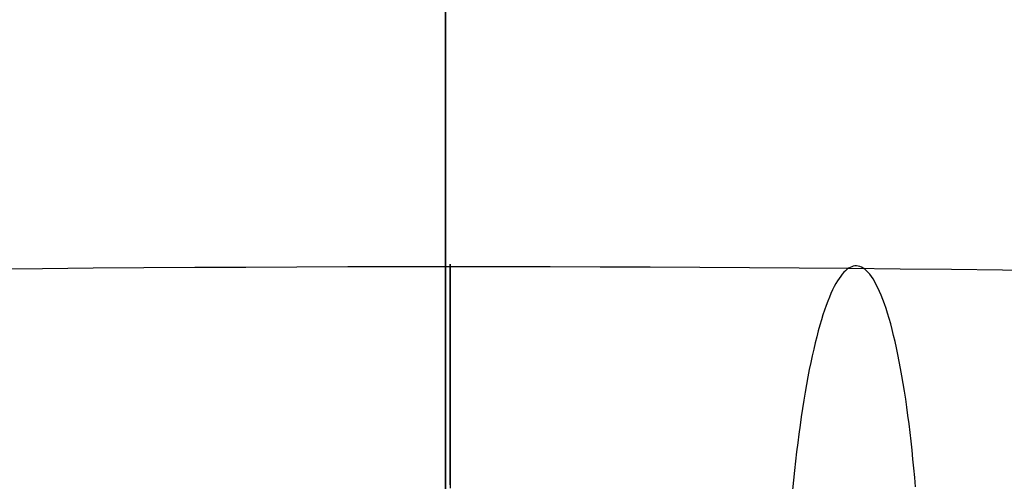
# Model space of a CAD drawing. Extents: x -37 to 483, y -973 to -253.
# Tile 71 of 197: x 210 to 240, y -804 to -790. Entities that reach past the tile are written whole.
import ezdxf

# ---------------------------------------------------------------- set-up
doc = ezdxf.new("R2010")
doc.units = 0
for name, color, linetype in [('LIVELLO_03', 5, 'CONTINUOUS'), ('LIVELLO_04', 96, 'CONTINUOUS'), ('PREDEFINITO', 7, 'CONTINUOUS')]:
    doc.layers.add(name, color=color, linetype=linetype)

msp = doc.modelspace()

# ---------------------------------------------------------------- linework, layer by layer
at = {"layer": 'LIVELLO_03'}
for p, q in [((208.738, -797.723, 683.305), (210.293, -797.708, 683.56)), ((210.293, -797.708, 683.56), (211.853, -797.695, 683.786)), ((211.853, -797.695, 683.786), (213.419, -797.683, 683.982)), ((213.419, -797.683, 683.982), (214.988, -797.674, 684.149)), ((214.988, -797.674, 684.149), (216.561, -797.666, 684.285)), ((216.561, -797.666, 684.285), (218.137, -797.66, 684.391)), ((218.137, -797.66, 684.391), (219.715, -797.655, 684.467)), ((219.715, -797.655, 684.467), (221.295, -797.652, 684.513)), ((221.295, -797.652, 684.513), (222.875, -797.651, 684.529)), ((222.875, -797.583, 686.118), (222.875, -797.577, 685.848)), ((222.875, -797.577, 685.848), (222.875, -797.579, 685.58)), ((222.875, -797.579, 685.58), (222.875, -797.587, 685.313)), ((222.875, -797.596, 686.389), (222.875, -797.583, 686.118)), ((222.875, -797.587, 685.313), (222.875, -797.602, 685.049)), ((222.875, -797.616, 686.662), (222.875, -797.596, 686.389)), ((222.875, -797.602, 685.049), (222.875, -797.624, 684.788)), ((222.875, -797.644, 686.937), (222.875, -797.616, 686.662)), ((222.875, -797.624, 684.788), (222.875, -797.651, 684.529)), ((222.875, -797.68, 687.212), (222.875, -797.644, 686.937)), ((222.875, -797.651, 684.529), (224.418, -797.652, 684.514)), ((222.875, -797.651, 684.529), (222.875, -797.686, 684.27)), ((222.875, -797.723, 687.488), (222.875, -797.68, 687.212)), ((222.875, -797.686, 684.27), (222.875, -797.727, 684.009)), ((222.875, -797.775, 687.764), (222.875, -797.723, 687.488)), ((222.875, -797.727, 684.009), (222.875, -797.775, 683.747)), ((224.418, -797.652, 684.514), (225.962, -797.655, 684.471)), ((225.962, -797.655, 684.471), (227.503, -797.659, 684.399)), ((227.503, -797.659, 684.399), (229.043, -797.665, 684.298)), ((229.043, -797.665, 684.298), (230.58, -797.673, 684.168)), ((230.58, -797.673, 684.168), (232.114, -797.682, 684.009)), ((232.114, -797.682, 684.009), (233.644, -797.693, 683.822)), ((233.644, -797.693, 683.822), (235.169, -797.705, 683.606)), ((235.121, -797.74, 683.351), (235.073, -797.781, 683.094)), ((235.169, -797.705, 683.606), (235.121, -797.74, 683.351)), ((235.217, -797.678, 683.862), (235.169, -797.705, 683.606)), ((235.169, -797.705, 683.606), (236.761, -797.721, 683.35)), ((235.266, -797.657, 684.12), (235.217, -797.678, 683.862)), ((235.315, -797.642, 684.38), (235.266, -797.657, 684.12)), ((235.364, -797.634, 684.642), (235.315, -797.642, 684.38)), ((235.414, -797.633, 684.907), (235.364, -797.634, 684.642)), ((235.464, -797.639, 685.173), (235.414, -797.633, 684.907)), ((235.515, -797.652, 685.441), (235.464, -797.639, 685.173)), ((235.566, -797.672, 685.71), (235.515, -797.652, 685.441)), ((235.616, -797.7, 685.98), (235.566, -797.672, 685.71)), ((235.668, -797.736, 686.251), (235.616, -797.7, 685.98)), ((235.719, -797.78, 686.523), (235.668, -797.736, 686.251)), ((236.761, -797.721, 683.35), (238.347, -797.737, 683.062)), ((238.347, -797.737, 683.062), (239.925, -797.756, 682.744)), ((222.875, -797.775, 683.747), (222.875, -797.831, 683.483)), ((222.875, -797.834, 688.04), (222.875, -797.775, 687.764)), ((222.875, -797.831, 683.483), (222.875, -797.894, 683.218)), ((222.875, -797.902, 688.317), (222.875, -797.834, 688.04)), ((222.875, -797.894, 683.218), (222.875, -797.964, 682.952)), ((222.875, -797.977, 688.593), (222.875, -797.902, 688.317)), ((222.875, -797.964, 682.952), (222.875, -798.042, 682.684)), ((222.875, -798.061, 688.869), (222.875, -797.977, 688.593)), ((222.875, -798.042, 682.684), (222.875, -798.127, 682.417)), ((234.876, -798.016, 682.051), (234.827, -798.094, 681.788)), ((234.926, -797.947, 682.314), (234.876, -798.016, 682.051)), ((234.975, -797.884, 682.575), (234.926, -797.947, 682.314)), ((235.024, -797.829, 682.835), (234.975, -797.884, 682.575)), ((235.073, -797.781, 683.094), (235.024, -797.829, 682.835)), ((235.77, -797.831, 686.796), (235.719, -797.78, 686.523)), ((235.821, -797.891, 687.068), (235.77, -797.831, 686.796)), ((235.873, -797.959, 687.341), (235.821, -797.891, 687.068)), ((235.924, -798.035, 687.613), (235.873, -797.959, 687.341)), ((235.975, -798.119, 687.885), (235.924, -798.035, 687.613)), ((239.925, -797.756, 682.744), (241.495, -797.776, 682.395)), ((222.875, -798.154, 689.143), (222.875, -798.061, 688.869)), ((222.875, -798.127, 682.417), (222.875, -798.22, 682.148)), ((222.875, -798.254, 689.417), (222.875, -798.154, 689.143)), ((222.875, -798.22, 682.148), (222.875, -798.321, 681.88)), ((222.875, -798.363, 689.689), (222.875, -798.254, 689.417)), ((222.875, -798.321, 681.88), (222.875, -798.43, 681.611)), ((234.727, -798.272, 681.26), (234.677, -798.373, 680.995)), ((234.777, -798.179, 681.524), (234.727, -798.272, 681.26)), ((234.827, -798.094, 681.788), (234.777, -798.179, 681.524)), ((236.026, -798.212, 688.155), (235.975, -798.119, 687.885)), ((236.077, -798.312, 688.425), (236.026, -798.212, 688.155)), ((236.127, -798.422, 688.693), (236.077, -798.312, 688.425)), ((222.875, -798.481, 689.96), (222.875, -798.363, 689.689)), ((222.875, -798.43, 681.611), (222.875, -798.547, 681.343)), ((222.875, -798.607, 690.228), (222.875, -798.481, 689.96)), ((222.875, -798.547, 681.343), (222.875, -798.671, 681.076)), ((222.875, -798.741, 690.494), (222.875, -798.607, 690.228)), ((234.578, -798.598, 680.466), (234.528, -798.722, 680.202)), ((234.627, -798.481, 680.73), (234.578, -798.598, 680.466)), ((234.677, -798.373, 680.995), (234.627, -798.481, 680.73)), ((236.178, -798.539, 688.96), (236.127, -798.422, 688.693)), ((236.227, -798.665, 689.225), (236.178, -798.539, 688.96)), ((236.277, -798.8, 689.487), (236.227, -798.665, 689.225)), ((222.875, -798.671, 681.076), (222.875, -798.804, 680.809)), ((222.875, -798.883, 690.758), (222.875, -798.741, 690.494)), ((222.875, -798.804, 680.809), (222.875, -798.945, 680.544)), ((222.875, -799.034, 691.018), (222.875, -798.883, 690.758)), ((222.875, -798.945, 680.544), (222.875, -799.094, 680.279)), ((234.478, -798.855, 679.939), (234.429, -798.996, 679.678)), ((234.528, -798.722, 680.202), (234.478, -798.855, 679.939)), ((236.326, -798.943, 689.747), (236.277, -798.8, 689.487)), ((236.374, -799.093, 690.004), (236.326, -798.943, 689.747)), ((222.875, -799.193, 691.276), (222.875, -799.034, 691.018)), ((222.875, -799.094, 680.279), (222.875, -799.251, 680.017)), ((222.875, -799.36, 691.53), (222.875, -799.193, 691.276)), ((222.875, -799.251, 680.017), (222.875, -799.416, 679.756)), ((234.38, -799.144, 679.417), (234.331, -799.301, 679.158)), ((234.429, -798.996, 679.678), (234.38, -799.144, 679.417)), ((236.422, -799.253, 690.258), (236.374, -799.093, 690.004)), ((236.469, -799.42, 690.508), (236.422, -799.253, 690.258)), ((222.875, -799.535, 691.78), (222.875, -799.36, 691.53)), ((222.875, -799.416, 679.756), (222.875, -799.588, 679.498)), ((222.875, -799.717, 692.027), (222.875, -799.535, 691.78)), ((234.283, -799.466, 678.902), (234.235, -799.638, 678.647)), ((234.331, -799.301, 679.158), (234.283, -799.466, 678.902)), ((236.516, -799.595, 690.755), (236.469, -799.42, 690.508)), ((222.875, -799.588, 679.498), (222.875, -799.769, 679.242)), ((222.875, -799.908, 692.269), (222.875, -799.717, 692.027)), ((222.875, -799.769, 679.242), (222.875, -799.958, 678.989)), ((234.187, -799.819, 678.395), (234.14, -800.007, 678.145)), ((234.235, -799.638, 678.647), (234.187, -799.819, 678.395)), ((236.561, -799.778, 690.998), (236.516, -799.595, 690.755)), ((236.606, -799.968, 691.237), (236.561, -799.778, 690.998)), ((222.875, -800.106, 692.507), (222.875, -799.908, 692.269)), ((222.875, -799.958, 678.989), (222.875, -800.154, 678.739)), ((222.875, -800.311, 692.74), (222.875, -800.106, 692.507)), ((222.875, -800.154, 678.739), (222.875, -800.358, 678.493)), ((234.14, -800.007, 678.145), (234.094, -800.203, 677.899)), ((236.65, -800.166, 691.471), (236.606, -799.968, 691.237)), ((236.694, -800.372, 691.701), (236.65, -800.166, 691.471)), ((222.875, -800.523, 692.968), (222.875, -800.311, 692.74)), ((222.875, -800.358, 678.493), (222.875, -800.569, 678.25)), ((234.048, -800.407, 677.656), (234.003, -800.618, 677.416)), ((234.094, -800.203, 677.899), (234.048, -800.407, 677.656)), ((236.736, -800.584, 691.926), (236.694, -800.372, 691.701)), ((222.875, -800.742, 693.191), (222.875, -800.523, 692.968)), ((222.875, -800.569, 678.25), (222.875, -800.788, 678.011)), ((222.875, -800.968, 693.408), (222.875, -800.742, 693.191)), ((222.875, -800.788, 678.011), (222.875, -801.013, 677.776)), ((234.003, -800.618, 677.416), (233.958, -800.836, 677.181)), ((236.777, -800.803, 692.145), (236.736, -800.584, 691.926)), ((222.875, -801.2, 693.62), (222.875, -800.968, 693.408)), ((222.875, -801.013, 677.776), (222.875, -801.246, 677.545)), ((233.915, -801.062, 676.949), (233.872, -801.294, 676.722)), ((233.958, -800.836, 677.181), (233.915, -801.062, 676.949)), ((236.818, -801.03, 692.359), (236.777, -800.803, 692.145)), ((236.857, -801.262, 692.568), (236.818, -801.03, 692.359)), ((222.875, -801.439, 693.825), (222.875, -801.2, 693.62)), ((222.875, -801.246, 677.545), (222.875, -801.485, 677.32)), ((233.872, -801.294, 676.722), (233.83, -801.533, 676.499)), ((236.895, -801.501, 692.771), (236.857, -801.262, 692.568)), ((222.875, -801.684, 694.025), (222.875, -801.439, 693.825)), ((222.875, -801.485, 677.32), (222.875, -801.731, 677.099)), ((222.875, -801.934, 694.219), (222.875, -801.684, 694.025)), ((233.83, -801.533, 676.499), (233.789, -801.779, 676.282)), ((236.932, -801.745, 692.968), (236.895, -801.501, 692.771)), ((222.875, -801.731, 677.099), (222.875, -801.984, 676.883)), ((222.875, -802.189, 694.406), (222.875, -801.934, 694.219)), ((222.875, -801.984, 676.883), (222.875, -802.242, 676.673)), ((233.789, -801.779, 676.282), (233.749, -802.031, 676.069)), ((236.968, -801.996, 693.159), (236.932, -801.745, 692.968)), ((237.003, -802.251, 693.343), (236.968, -801.996, 693.159)), ((222.875, -802.45, 694.587), (222.875, -802.189, 694.406)), ((222.875, -802.242, 676.673), (222.875, -802.506, 676.468)), ((233.71, -802.29, 675.862), (233.672, -802.554, 675.66)), ((233.749, -802.031, 676.069), (233.71, -802.29, 675.862)), ((237.036, -802.512, 693.521), (237.003, -802.251, 693.343)), ((222.875, -802.715, 694.761), (222.875, -802.45, 694.587)), ((222.875, -802.506, 676.468), (222.875, -802.776, 676.269)), ((233.672, -802.554, 675.66), (233.635, -802.824, 675.464)), ((237.068, -802.778, 693.693), (237.036, -802.512, 693.521)), ((222.875, -802.985, 694.928), (222.875, -802.715, 694.761)), ((222.875, -802.776, 676.269), (222.875, -803.052, 676.077)), ((233.635, -802.824, 675.464), (233.599, -803.099, 675.274)), ((237.1, -803.048, 693.858), (237.068, -802.778, 693.693)), ((222.875, -803.26, 695.088), (222.875, -802.985, 694.928)), ((222.875, -803.052, 676.077), (222.875, -803.332, 675.89)), ((233.599, -803.099, 675.274), (233.564, -803.379, 675.09)), ((237.129, -803.322, 694.016), (237.1, -803.048, 693.858)), ((222.875, -803.538, 695.242), (222.875, -803.26, 695.088)), ((222.875, -803.332, 675.89), (222.875, -803.617, 675.71)), ((233.564, -803.379, 675.09), (233.531, -803.663, 674.912)), ((237.158, -803.601, 694.167), (237.129, -803.322, 694.016)), ((222.875, -803.819, 695.388), (222.875, -803.538, 695.242)), ((222.875, -803.617, 675.71), (222.875, -803.906, 675.536)), ((222.875, -804.104, 695.528), (222.875, -803.819, 695.388)), ((233.531, -803.663, 674.912), (233.498, -803.953, 674.741)), ((237.185, -803.882, 694.312), (237.158, -803.601, 694.167)), ((222.875, -803.906, 675.536), (222.875, -804.2, 675.369)), ((222.875, -804.392, 695.66), (222.875, -804.104, 695.528)), ((233.498, -803.953, 674.741), (233.467, -804.246, 674.577)), ((237.211, -804.167, 694.449), (237.185, -803.882, 694.312)), ((222.875, -804.2, 675.369), (222.875, -804.497, 675.209)), ((233.467, -804.246, 674.577), (233.437, -804.543, 674.419)), ((237.235, -804.455, 694.579), (237.211, -804.167, 694.449))]:
    msp.add_line(p, q, dxfattribs=at)
at = {"layer": 'LIVELLO_04'}
for p, q in [((222.729, -841.075, 448.945), (222.729, -367.767, 459.806)), ((222.729, -841.205, 444.272), (222.729, -367.897, 455.134))]:
    msp.add_line(p, q, dxfattribs=at)
at = {"layer": 'PREDEFINITO'}
for p, q in [((222.729, -884.326, 349.61), (222.729, -341.448, 362.068)), ((222.729, -369.786, 463.212), (222.729, -839.331, 452.438))]:
    msp.add_line(p, q, dxfattribs=at)

doc.saveas('drawing.dxf')
